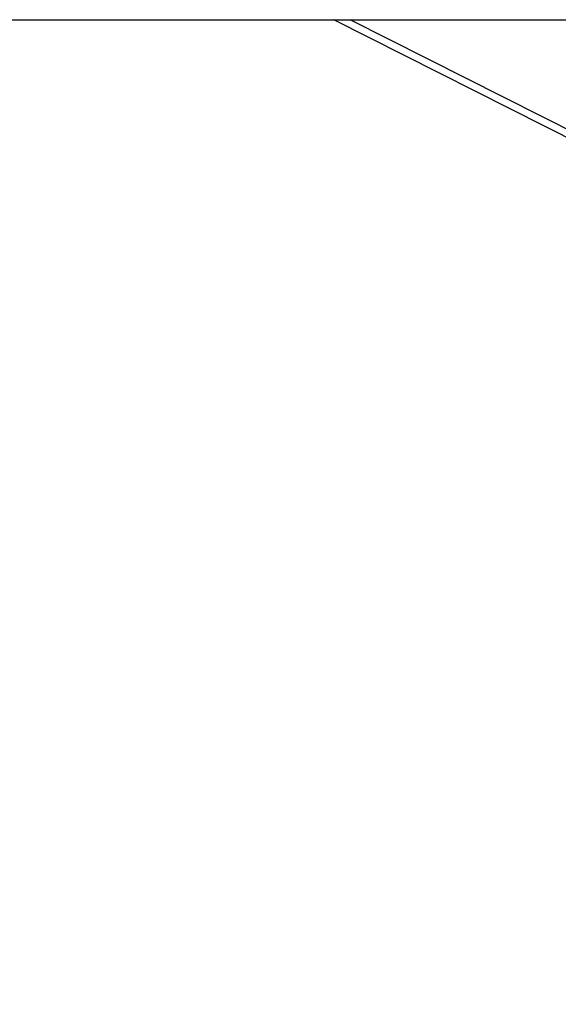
# Model space of a CAD drawing. Header units: millimetres. Extents: x 20 to 26059, y 28 to 17638.
# Tile 15 of 73: x 8295 to 8756, y 5927 to 6769. Entities that reach past the tile are written whole.
import ezdxf

# ---------------------------------------------------------------- set-up
doc = ezdxf.new("R2010")
doc.units = ezdxf.units.MM
doc.layers.add('COMPONENT_GEOMETRY', color=7, linetype='Continuous')
doc.styles.add('SLDTEXTSTYLE0', font='TXT', dxfattribs={"width": 0.75})
doc.dimstyles.new('SLDDIMSTYLE0', dxfattribs={"dimtxt": 150, "dimasz": 6.604, "dimexe": 0, "dimexo": 0.0625, "dimgap": 37.5, "dimtad": 0, "dimtih": 1, "dimtoh": 1, "dimdec": 0, "dimlfac": 0.5, "dimrnd": 1e-09, "dimzin": 12, "dimdsep": 46, "dimtxsty": 'SLDTEXTSTYLE0', "dimsah": 1, "dimcen": 0.09, "dimadec": 0, "dimazin": 3, "dimtfac": 1, "dimtdec": 0, "dimtofl": 0, "dimtmove": 0, "dimatfit": 3, "dimfxl": 1, "dimfrac": 2, "dimtolj": 1, "dimtzin": 12, "dimarcsym": 0})

# ---------------------------------------------------------------- blocks, each defined once
blk = doc.blocks.new('_D_2')
at = {"layer": 'COMPONENT_GEOMETRY', "color": 7, "ltscale": 2}
for p, q in [((9012.3, 8122.33), (943.85, 8122.33)), ((950.2, 8122.33), (950.2, 5128.74)), ((950.2, 1897.03), (950.2, 4890.62)), ((8163.95, 1897.03), (943.85, 1897.03))]:
    blk.add_line(p, q, dxfattribs=at)
for points in [[(950.2, 8122.33), (949.19, 8115.72), (951.22, 8115.72)], [(950.2, 1897.03), (951.22, 1903.63), (949.19, 1903.63)]]:
    blk.add_solid(points, dxfattribs=at)
at = {"layer": 'COMPONENT_GEOMETRY', "color": 7, "ltscale": 2, "insert": (728.54, 5083.98), "char_height": 150, "attachment_point": 1, "style": 'SLDTEXTSTYLE0'}
blk.add_mtext('3113', dxfattribs=at)

msp = doc.modelspace()

# ---------------------------------------------------------------- linework, layer by layer
at = {"color": 7, "linetype": 'Continuous', "lineweight": 25, "ltscale": 2}
for p, q in [((8177.35, 6769.33), (8851.13, 6769.33)), ((8812.43, 6643.94), (8564.16, 6769.33))]:
    msp.add_line(p, q, dxfattribs=at)
at = {"color": 8, "linetype": 'Continuous', "lineweight": 25, "ltscale": 2}
msp.add_line((8811.52, 6651.5), (8578.22, 6769.33), dxfattribs=at)
msp.add_open_spline([(8851.13, 6769.33), (8466.19, 6960.12), (8017.18, 7182.67), (7568.18, 7405.26), (7504.11, 7437.02)], degree=3, knots=[0, 0, 0, 0, 0.857297, 1, 1, 1, 1], dxfattribs=at)

# ---------------------------------------------------------------- dimensions: what is measured, and where the dimension line sits
at = {"layer": 'COMPONENT_GEOMETRY', "color": 7, "ltscale": 2}
dim = msp.add_linear_dim(base=(950.2, 8122.33), p1=(8166.49, 1897.03), p2=(9014.84, 8122.33), angle=90, dimstyle='SLDDIMSTYLE0', dxfattribs=at)
dim.commit()
dim.dimension.update_dxf_attribs({"geometry": '_D_2', "text_midpoint": (950.2, 5009.68), "dimtype": 160})

doc.saveas('drawing.dxf')
